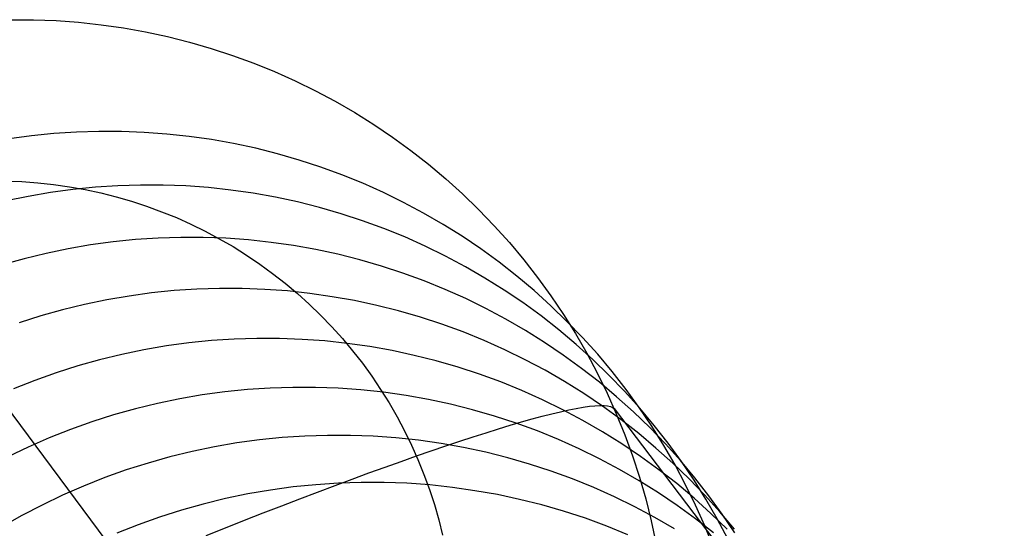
# Model space of a CAD drawing. Header units: millimetres. Extents: x 119 to 175.9, y -203.1 to -153.8.
# Tile 161 of 256: x 130.927 to 132.416, y -154.617 to -153.849. Entities that reach past the tile are written whole.
import ezdxf

# ---------------------------------------------------------------- set-up
doc = ezdxf.new("R2010")
doc.units = ezdxf.units.MM
doc.header["$MEASUREMENT"] = 0
doc.layers.add('Layer 01', color=5, linetype='Continuous', true_color=0x0000ff)

msp = doc.modelspace()

# ---------------------------------------------------------------- linework, layer by layer
at = {"layer": 'Layer 01'}
for p, q in [((130.9143, -153.8489, -8.6459), (130.9484, -153.849, -8.6477)), ((130.9484, -153.849, -8.6477), (130.9825, -153.8503, -8.6495)), ((130.9825, -153.8503, -8.6495), (131.0165, -153.8528, -8.6513)), ((131.0165, -153.8528, -8.6513), (131.0504, -153.8565, -8.6533)), ((131.0504, -153.8565, -8.6533), (131.0841, -153.8613, -8.6553)), ((131.0841, -153.8613, -8.6553), (131.1177, -153.8673, -8.6573)), ((131.1177, -153.8673, -8.6573), (131.151, -153.8745, -8.6595)), ((131.151, -153.8745, -8.6595), (131.184, -153.8828, -8.6616)), ((131.184, -153.8828, -8.6616), (131.2168, -153.8922, -8.6639)), ((131.2168, -153.8922, -8.6639), (131.2491, -153.9028, -8.6662)), ((131.2491, -153.9028, -8.6662), (131.2811, -153.9145, -8.6685)), ((131.2811, -153.9145, -8.6685), (131.3127, -153.9273, -8.6709)), ((130.5333, -153.9313, -8.632), (131.1069, -154.7018, 1.8409)), ((131.3127, -153.9273, -8.6709), (131.3438, -153.9412, -8.6734)), ((131.3438, -153.9412, -8.6734), (131.3744, -153.9562, -8.6759)), ((131.3744, -153.9562, -8.6759), (131.4044, -153.9722, -8.6784)), ((131.4044, -153.9722, -8.6784), (131.4339, -153.9893, -8.6809)), ((131.4339, -153.9893, -8.6809), (131.4627, -154.0074, -8.6835)), ((131.4627, -154.0074, -8.6835), (131.4909, -154.0264, -8.6861)), ((130.9791, -154.021, -6.0417), (130.9452, -154.0244, -6.0402)), ((131.0132, -154.0187, -6.0433), (130.9791, -154.021, -6.0417)), ((131.0473, -154.0177, -6.045), (131.0132, -154.0187, -6.0433)), ((131.0814, -154.0178, -6.0468), (131.0473, -154.0177, -6.045)), ((131.1155, -154.0191, -6.0487), (131.0814, -154.0178, -6.0468)), ((131.1496, -154.0216, -6.0506), (131.1155, -154.0191, -6.0487)), ((131.1835, -154.0252, -6.0526), (131.1496, -154.0216, -6.0506)), ((130.9452, -154.0244, -6.0402), (130.9113, -154.029, -6.0387)), ((131.2173, -154.0301, -6.0547), (131.1835, -154.0252, -6.0526)), ((131.2508, -154.0361, -6.0569), (131.2173, -154.0301, -6.0547)), ((131.2842, -154.0432, -6.0591), (131.2508, -154.0361, -6.0569)), ((131.4909, -154.0264, -8.6861), (131.5185, -154.0465, -8.6888)), ((131.3172, -154.0516, -6.0614), (131.2842, -154.0432, -6.0591)), ((131.35, -154.061, -6.0637), (131.3172, -154.0516, -6.0614)), ((131.5185, -154.0465, -8.6888), (131.5453, -154.0674, -8.6915)), ((131.3824, -154.0716, -6.0661), (131.35, -154.061, -6.0637)), ((131.4144, -154.0833, -6.0686), (131.3824, -154.0716, -6.0661)), ((131.5453, -154.0674, -8.6915), (131.5713, -154.0893, -8.6942)), ((130.9066, -154.0926, -9.3588), (130.9307, -154.0936, -9.3601)), ((130.9307, -154.0936, -9.3601), (130.9548, -154.0953, -9.3614)), ((130.9548, -154.0953, -9.3614), (130.9787, -154.0979, -9.3627)), ((131.446, -154.0961, -6.0711), (131.4144, -154.0833, -6.0686)), ((131.4771, -154.11, -6.0737), (131.446, -154.0961, -6.0711)), ((131.5713, -154.0893, -8.6942), (131.5966, -154.1121, -8.6969)), ((130.9741, -154.1101, -4.843), (130.9404, -154.1159, -4.8416)), ((131.0079, -154.1055, -4.8445), (130.9741, -154.1101, -4.843)), ((130.9787, -154.0979, -9.3627), (131.0026, -154.1013, -9.3642)), ((131.0026, -154.1013, -9.3642), (131.0263, -154.1056, -9.3656)), ((131.0419, -154.102, -4.8461), (131.0079, -154.1055, -4.8445)), ((131.0263, -154.1056, -9.3656), (131.0499, -154.1106, -9.3671)), ((131.076, -154.0998, -4.8477), (131.0419, -154.102, -4.8461)), ((131.0499, -154.1106, -9.3671), (131.0732, -154.1165, -9.3687)), ((131.1102, -154.0987, -4.8495), (131.076, -154.0998, -4.8477)), ((131.1444, -154.0988, -4.8513), (131.1102, -154.0987, -4.8495)), ((131.1785, -154.1001, -4.8532), (131.1444, -154.0988, -4.8513)), ((131.2126, -154.1026, -4.8552), (131.1785, -154.1001, -4.8532)), ((131.2465, -154.1063, -4.8572), (131.2126, -154.1026, -4.8552)), ((131.2803, -154.1111, -4.8594), (131.2465, -154.1063, -4.8572)), ((131.3139, -154.1171, -4.8616), (131.2803, -154.1111, -4.8594)), ((131.5077, -154.125, -6.0763), (131.4771, -154.11, -6.0737)), ((130.9404, -154.1159, -4.8416), (130.9069, -154.1228, -4.8403)), ((131.0732, -154.1165, -9.3687), (131.0964, -154.1232, -9.3703)), ((131.0964, -154.1232, -9.3703), (131.1193, -154.1307, -9.3719)), ((131.3473, -154.1243, -4.8638), (131.3139, -154.1171, -4.8616)), ((131.3804, -154.1326, -4.8662), (131.3473, -154.1243, -4.8638)), ((131.5378, -154.1411, -6.0789), (131.5077, -154.125, -6.0763)), ((131.5966, -154.1121, -8.6969), (131.6211, -154.1358, -8.6996)), ((131.1193, -154.1307, -9.3719), (131.1419, -154.139, -9.3735)), ((131.1419, -154.139, -9.3735), (131.1642, -154.148, -9.3752)), ((131.4132, -154.1421, -4.8686), (131.3804, -154.1326, -4.8662)), ((131.5673, -154.1581, -6.0816), (131.5378, -154.1411, -6.0789)), ((131.6211, -154.1358, -8.6996), (131.6447, -154.1603, -8.7023)), ((131.1642, -154.148, -9.3752), (131.1862, -154.1579, -9.377)), ((131.4456, -154.1527, -4.8711), (131.4132, -154.1421, -4.8686)), ((131.4777, -154.1644, -4.8736), (131.4456, -154.1527, -4.8711)), ((131.1862, -154.1579, -9.377), (131.2078, -154.1685, -9.3787)), ((131.2078, -154.1685, -9.3787), (131.2291, -154.1798, -9.3805)), ((131.5093, -154.1772, -4.8762), (131.4777, -154.1644, -4.8736)), ((131.5961, -154.1762, -6.0843), (131.5673, -154.1581, -6.0816)), ((131.6447, -154.1603, -8.7023), (131.6675, -154.1856, -8.7051)), ((131.0685, -154.1845, -3.715), (131.0345, -154.1891, -3.7135)), ((131.1025, -154.1811, -3.7166), (131.0685, -154.1845, -3.715)), ((131.1366, -154.1788, -3.7183), (131.1025, -154.1811, -3.7166)), ((131.1708, -154.1778, -3.7201), (131.1366, -154.1788, -3.7183)), ((131.205, -154.1779, -3.7219), (131.1708, -154.1778, -3.7201)), ((131.2392, -154.1792, -3.7239), (131.205, -154.1779, -3.7219)), ((131.2291, -154.1798, -9.3805), (131.2499, -154.1918, -9.3823)), ((131.2733, -154.1816, -3.7259), (131.2392, -154.1792, -3.7239)), ((131.3073, -154.1853, -3.728), (131.2733, -154.1816, -3.7259)), ((131.3412, -154.1902, -3.7302), (131.3073, -154.1853, -3.728)), ((131.5404, -154.1911, -4.8788), (131.5093, -154.1772, -4.8762)), ((131.6244, -154.1953, -6.0871), (131.5961, -154.1762, -6.0843)), ((131.6675, -154.1856, -8.7051), (131.6893, -154.2117, -8.7078)), ((131.0008, -154.1949, -3.7121), (130.9673, -154.2019, -3.7108)), ((131.0345, -154.1891, -3.7135), (131.0008, -154.1949, -3.7121)), ((131.2499, -154.1918, -9.3823), (131.2703, -154.2046, -9.3841)), ((131.3748, -154.1962, -3.7325), (131.3412, -154.1902, -3.7302)), ((131.4082, -154.2033, -3.7348), (131.3748, -154.1962, -3.7325)), ((131.571, -154.2061, -4.8815), (131.5404, -154.1911, -4.8788)), ((131.6519, -154.2153, -6.0899), (131.6244, -154.1953, -6.0871)), ((130.934, -154.21, -3.7095), (130.9011, -154.2193, -3.7084)), ((130.9673, -154.2019, -3.7108), (130.934, -154.21, -3.7095)), ((131.2703, -154.2046, -9.3841), (131.2903, -154.2181, -9.386)), ((131.4414, -154.2117, -3.7372), (131.4082, -154.2033, -3.7348)), ((131.4742, -154.2211, -3.7397), (131.4414, -154.2117, -3.7372)), ((131.6011, -154.2222, -4.8842), (131.571, -154.2061, -4.8815)), ((131.6787, -154.2363, -6.0927), (131.6519, -154.2153, -6.0899)), ((131.6893, -154.2117, -8.7078), (131.7103, -154.2385, -8.7106)), ((131.2903, -154.2181, -9.386), (131.3097, -154.2323, -9.3879)), ((131.5067, -154.2318, -3.7422), (131.4742, -154.2211, -3.7397)), ((131.6307, -154.2392, -4.8869), (131.6011, -154.2222, -4.8842)), ((131.3097, -154.2323, -9.3879), (131.3287, -154.2471, -9.3898)), ((131.5387, -154.2435, -3.7448), (131.5067, -154.2318, -3.7422)), ((131.5704, -154.2563, -3.7474), (131.5387, -154.2435, -3.7448)), ((131.6596, -154.2573, -4.8897), (131.6307, -154.2392, -4.8869)), ((131.7048, -154.2582, -6.0955), (131.6787, -154.2363, -6.0927)), ((131.7103, -154.2385, -8.7106), (131.7303, -154.266, -8.7133)), ((131.1609, -154.2583, -2.6503), (131.1268, -154.2617, -2.6486)), ((131.1951, -154.256, -2.652), (131.1609, -154.2583, -2.6503)), ((131.2293, -154.255, -2.6538), (131.1951, -154.256, -2.652)), ((131.2636, -154.2551, -2.6557), (131.2293, -154.255, -2.6538)), ((131.2978, -154.2564, -2.6577), (131.2636, -154.2551, -2.6557)), ((131.332, -154.2588, -2.6598), (131.2978, -154.2564, -2.6577)), ((131.3287, -154.2471, -9.3898), (131.3471, -154.2626, -9.3917)), ((131.366, -154.2625, -2.662), (131.332, -154.2588, -2.6598)), ((131.6016, -154.2702, -3.7501), (131.5704, -154.2563, -3.7474)), ((131.6878, -154.2764, -4.8926), (131.6596, -154.2573, -4.8897)), ((131.7301, -154.281, -6.0984), (131.7048, -154.2582, -6.0955)), ((131.0591, -154.2722, -2.6457), (131.0255, -154.2791, -2.6443)), ((131.0928, -154.2664, -2.6471), (131.0591, -154.2722, -2.6457)), ((131.1268, -154.2617, -2.6486), (131.0928, -154.2664, -2.6471)), ((131.3471, -154.2626, -9.3917), (131.365, -154.2787, -9.3936)), ((131.3999, -154.2674, -2.6642), (131.366, -154.2625, -2.662)), ((131.4336, -154.2734, -2.6665), (131.3999, -154.2674, -2.6642)), ((131.467, -154.2806, -2.6689), (131.4336, -154.2734, -2.6665)), ((131.6322, -154.2852, -3.7529), (131.6016, -154.2702, -3.7501)), ((131.7303, -154.266, -8.7133), (131.7493, -154.2942, -8.7161)), ((130.9922, -154.2873, -2.6431), (130.9592, -154.2965, -2.6419)), ((131.0255, -154.2791, -2.6443), (130.9922, -154.2873, -2.6431)), ((131.365, -154.2787, -9.3936), (131.3823, -154.2954, -9.3955)), ((131.5002, -154.2889, -2.6714), (131.467, -154.2806, -2.6689)), ((131.5331, -154.2984, -2.6739), (131.5002, -154.2889, -2.6714)), ((131.6624, -154.3013, -3.7557), (131.6322, -154.2852, -3.7529)), ((131.7154, -154.2965, -4.8954), (131.6878, -154.2764, -4.8926)), ((131.7546, -154.3047, -6.1013), (131.7301, -154.281, -6.0984)), ((130.9592, -154.2965, -2.6419), (130.9265, -154.3069, -2.6409)), ((131.3823, -154.2954, -9.3955), (131.399, -154.3128, -9.3974)), ((131.5656, -154.309, -2.6765), (131.5331, -154.2984, -2.6739)), ((131.6919, -154.3184, -3.7585), (131.6624, -154.3013, -3.7557)), ((131.7422, -154.3175, -4.8983), (131.7154, -154.2965, -4.8954)), ((131.7493, -154.2942, -8.7161), (131.7674, -154.3231, -8.7188)), ((131.7782, -154.3292, -6.1041), (131.7546, -154.3047, -6.1013)), ((131.399, -154.3128, -9.3974), (131.4151, -154.3306, -9.3994)), ((131.5977, -154.3207, -2.6792), (131.5656, -154.309, -2.6765)), ((131.7208, -154.3365, -3.7614), (131.6919, -154.3184, -3.7585)), ((131.7683, -154.3394, -4.9013), (131.7422, -154.3175, -4.8983)), ((131.2172, -154.3338, -1.6445), (131.1831, -154.3373, -1.6429)), ((131.2515, -154.3315, -1.6463), (131.2172, -154.3338, -1.6445)), ((131.2858, -154.3305, -1.6482), (131.2515, -154.3315, -1.6463)), ((131.3201, -154.3306, -1.6501), (131.2858, -154.3305, -1.6482)), ((131.3543, -154.3319, -1.6522), (131.3201, -154.3306, -1.6501)), ((131.3886, -154.3343, -1.6543), (131.3543, -154.3319, -1.6522)), ((131.4226, -154.338, -1.6565), (131.3886, -154.3343, -1.6543)), ((131.4151, -154.3306, -9.3994), (131.4306, -154.3491, -9.4013)), ((131.6294, -154.3336, -2.6819), (131.5977, -154.3207, -2.6792)), ((131.6607, -154.3475, -2.6847), (131.6294, -154.3336, -2.6819)), ((131.7674, -154.3231, -8.7188), (131.7844, -154.3526, -8.7215)), ((131.801, -154.3545, -6.107), (131.7782, -154.3292, -6.1041)), ((131.1152, -154.3477, -1.6398), (131.0816, -154.3547, -1.6385)), ((131.1491, -154.3419, -1.6413), (131.1152, -154.3477, -1.6398)), ((131.1831, -154.3373, -1.6429), (131.1491, -154.3419, -1.6413)), ((131.4566, -154.3429, -1.6589), (131.4226, -154.338, -1.6565)), ((131.4306, -154.3491, -9.4013), (131.4454, -154.368, -9.4033)), ((131.4903, -154.3489, -1.6612), (131.4566, -154.3429, -1.6589)), ((131.5239, -154.3561, -1.6637), (131.4903, -154.3489, -1.6612)), ((131.6914, -154.3626, -2.6875), (131.6607, -154.3475, -2.6847)), ((131.7491, -154.3556, -3.7643), (131.7208, -154.3365, -3.7614)), ((131.7936, -154.3622, -4.9042), (131.7683, -154.3394, -4.9013)), ((131.0482, -154.3628, -1.6372), (131.0152, -154.3721, -1.6361)), ((131.0816, -154.3547, -1.6385), (131.0482, -154.3628, -1.6372)), ((131.5571, -154.3644, -1.6663), (131.5239, -154.3561, -1.6637)), ((131.59, -154.3739, -1.6689), (131.5571, -154.3644, -1.6663)), ((131.7215, -154.3786, -2.6904), (131.6914, -154.3626, -2.6875)), ((131.7767, -154.3757, -3.7673), (131.7491, -154.3556, -3.7643)), ((131.7844, -154.3526, -8.7215), (131.8004, -154.3826, -8.7242)), ((131.8181, -154.3859, -4.9071), (131.7936, -154.3622, -4.9042)), ((131.8229, -154.3806, -6.1099), (131.801, -154.3545, -6.107)), ((131.0152, -154.3721, -1.6361), (130.9824, -154.3826, -1.635)), ((131.4454, -154.368, -9.4033), (131.4595, -154.3875, -9.4052)), ((131.6226, -154.3845, -1.6716), (131.59, -154.3739, -1.6689)), ((131.7511, -154.3957, -2.6934), (131.7215, -154.3786, -2.6904)), ((131.8036, -154.3967, -3.7703), (131.7767, -154.3757, -3.7673)), ((130.9501, -154.3941, -1.6341), (130.9182, -154.4068, -1.6333)), ((130.9824, -154.3826, -1.635), (130.9501, -154.3941, -1.6341)), ((131.4595, -154.3875, -9.4052), (131.473, -154.4075, -9.4072)), ((131.6548, -154.3963, -1.6743), (131.6226, -154.3845, -1.6716)), ((131.8004, -154.3826, -8.7242), (131.8153, -154.4132, -8.7269)), ((131.8418, -154.4104, -4.9101), (131.8181, -154.3859, -4.9071)), ((131.8439, -154.4074, -6.1128), (131.8229, -154.3806, -6.1099)), ((131.2716, -154.4077, -0.6967), (131.2374, -154.4112, -0.695)), ((131.3059, -154.4055, -0.6985), (131.2716, -154.4077, -0.6967)), ((131.3402, -154.4044, -0.7005), (131.3059, -154.4055, -0.6985)), ((131.3746, -154.4045, -0.7025), (131.3402, -154.4044, -0.7005)), ((131.4089, -154.4058, -0.7046), (131.3746, -154.4045, -0.7025)), ((131.4432, -154.4083, -0.7068), (131.4089, -154.4058, -0.7046)), ((131.4774, -154.4119, -0.7091), (131.4432, -154.4083, -0.7068)), ((131.473, -154.4075, -9.4072), (131.4857, -154.4279, -9.4091)), ((131.6865, -154.4092, -1.6771), (131.6548, -154.3963, -1.6743)), ((131.7178, -154.4231, -1.68), (131.6865, -154.4092, -1.6771)), ((131.7801, -154.4139, -2.6963), (131.7511, -154.3957, -2.6934)), ((131.8297, -154.4187, -3.7733), (131.8036, -154.3967, -3.7703)), ((131.8639, -154.435, -6.1157), (131.8439, -154.4074, -6.1128)), ((131.1694, -154.4217, -0.6919), (131.1357, -154.4287, -0.6905)), ((131.2033, -154.4159, -0.6934), (131.1694, -154.4217, -0.6919)), ((131.2374, -154.4112, -0.695), (131.2033, -154.4159, -0.6934)), ((131.5114, -154.4168, -0.7114), (131.4774, -154.4119, -0.7091)), ((131.5452, -154.4228, -0.7139), (131.5114, -154.4168, -0.7114)), ((131.5787, -154.43, -0.7164), (131.5452, -154.4228, -0.7139)), ((131.7485, -154.4382, -1.6829), (131.7178, -154.4231, -1.68)), ((131.8084, -154.433, -2.6993), (131.7801, -154.4139, -2.6963)), ((131.8153, -154.4132, -8.7269), (131.8292, -154.4443, -8.7296)), ((131.8551, -154.4415, -3.7763), (131.8297, -154.4187, -3.7733)), ((131.8646, -154.4358, -4.9131), (131.8418, -154.4104, -4.9101)), ((131.1023, -154.4368, -0.6892), (131.0692, -154.4461, -0.6881)), ((131.1357, -154.4287, -0.6905), (131.1023, -154.4368, -0.6892)), ((131.4857, -154.4279, -9.4091), (131.4978, -154.4487, -9.411)), ((131.612, -154.4384, -0.7191), (131.5787, -154.43, -0.7164)), ((131.645, -154.4479, -0.7218), (131.612, -154.4384, -0.7191)), ((131.7449, -154.4412, -9.0872), (131.7573, -154.4385, -9.0561)), ((131.7787, -154.4543, -1.6859), (131.7485, -154.4382, -1.6829)), ((131.7573, -154.4385, -9.0561), (131.7687, -154.4362, -9.0245)), ((131.7687, -154.4362, -9.0245), (131.7791, -154.4344, -8.9927)), ((131.7791, -154.4344, -8.9927), (131.7885, -154.433, -8.9605)), ((131.7885, -154.433, -8.9605), (131.7969, -154.4321, -8.928)), ((131.7969, -154.4321, -8.928), (131.8043, -154.4317, -8.8952)), ((131.8043, -154.4317, -8.8952), (131.8107, -154.4317, -8.8622)), ((131.8361, -154.4531, -2.7024), (131.8084, -154.433, -2.6993)), ((131.8107, -154.4317, -8.8622), (131.816, -154.4322, -8.8291)), ((131.816, -154.4322, -8.8291), (131.8203, -154.4332, -8.7958)), ((131.8203, -154.4332, -8.7958), (131.8236, -154.4346, -8.7624)), ((131.8236, -154.4346, -8.7624), (131.8258, -154.4365, -8.7289)), ((131.8258, -154.4365, -8.7289), (132.4156, -155.2116, 1.7107)), ((131.8829, -154.4632, -6.1186), (131.8639, -154.435, -6.1157)), ((131.8865, -154.4619, -4.9161), (131.8646, -154.4358, -4.9131)), ((131.0692, -154.4461, -0.6881), (131.0364, -154.4566, -0.687)), ((131.4978, -154.4487, -9.411), (131.5091, -154.47, -9.4129)), ((131.6776, -154.4585, -0.7245), (131.645, -154.4479, -0.7218)), ((131.686, -154.4567, -9.2068), (131.7021, -154.4521, -9.1777)), ((131.7021, -154.4521, -9.1777), (131.7173, -154.4481, -9.148)), ((131.7173, -154.4481, -9.148), (131.7316, -154.4444, -9.1178)), ((131.7316, -154.4444, -9.1178), (131.7449, -154.4412, -9.0872)), ((131.8292, -154.4443, -8.7296), (131.8419, -154.4759, -8.7322)), ((131.863, -154.4742, -2.7055), (131.8361, -154.4531, -2.7024)), ((131.8796, -154.4652, -3.7794), (131.8551, -154.4415, -3.7763)), ((131.004, -154.4682, -0.6861), (130.972, -154.4809, -0.6852)), ((131.0364, -154.4566, -0.687), (131.004, -154.4682, -0.6861)), ((131.6325, -154.4729, -9.2906), (131.6512, -154.467, -9.2633)), ((131.6512, -154.467, -9.2633), (131.669, -154.4616, -9.2354)), ((131.669, -154.4616, -9.2354), (131.686, -154.4567, -9.2068)), ((131.7099, -154.4703, -0.7274), (131.6776, -154.4585, -0.7245)), ((131.8084, -154.4714, -1.6889), (131.7787, -154.4543, -1.6859)), ((131.9033, -154.4898, -3.7824), (131.8796, -154.4652, -3.7794)), ((131.901, -154.4921, -6.1215), (131.8829, -154.4632, -6.1186)), ((131.9075, -154.4888, -4.9191), (131.8865, -154.4619, -4.9161)), ((130.972, -154.4809, -0.6852), (130.9405, -154.4946, -0.6845)), ((131.2898, -154.4837, 0.198), (131.2557, -154.4884, 0.1996)), ((131.3241, -154.4803, 0.1962), (131.2898, -154.4837, 0.198)), ((131.3585, -154.478, 0.1944), (131.3241, -154.4803, 0.1962)), ((131.3929, -154.4769, 0.1924), (131.3585, -154.478, 0.1944)), ((131.4273, -154.477, 0.1903), (131.3929, -154.4769, 0.1924)), ((131.4617, -154.4783, 0.1882), (131.4273, -154.477, 0.1903)), ((131.496, -154.4808, 0.1859), (131.4617, -154.4783, 0.1882)), ((131.5303, -154.4844, 0.1835), (131.496, -154.4808, 0.1859)), ((131.5091, -154.47, -9.4129), (131.5196, -154.4916, -9.4148)), ((131.5926, -154.4857, -9.3431), (131.6129, -154.4791, -9.3172)), ((131.6129, -154.4791, -9.3172), (131.6325, -154.4729, -9.2906)), ((131.7416, -154.4832, -0.7303), (131.7099, -154.4703, -0.7274)), ((131.773, -154.4971, -0.7332), (131.7416, -154.4832, -0.7303)), ((131.8374, -154.4896, -1.692), (131.8084, -154.4714, -1.6889)), ((131.8419, -154.4759, -8.7322), (131.8536, -154.5078, -8.7348)), ((131.8891, -154.4961, -2.7086), (131.863, -154.4742, -2.7055)), ((130.9405, -154.4946, -0.6845), (130.9094, -154.5095, -0.6839)), ((131.2218, -154.4942, 0.2012), (131.188, -154.5012, 0.2026)), ((131.2557, -154.4884, 0.1996), (131.2218, -154.4942, 0.2012)), ((131.5196, -154.4916, -9.4148), (131.5294, -154.5136, -9.4167)), ((131.5643, -154.4893, 0.1811), (131.5303, -154.4844, 0.1835)), ((131.5496, -154.5002, -9.3926), (131.5715, -154.4928, -9.3682)), ((131.5982, -154.4953, 0.1786), (131.5643, -154.4893, 0.1811)), ((131.5715, -154.4928, -9.3682), (131.5926, -154.4857, -9.3431)), ((131.6318, -154.5025, 0.1759), (131.5982, -154.4953, 0.1786)), ((131.8038, -154.5122, -0.7362), (131.773, -154.4971, -0.7332)), ((131.8658, -154.5087, -1.6951), (131.8374, -154.4896, -1.692)), ((131.9145, -154.519, -2.7117), (131.8891, -154.4961, -2.7086)), ((131.918, -154.5216, -6.1244), (131.901, -154.4921, -6.1215)), ((131.9261, -154.5151, -3.7855), (131.9033, -154.4898, -3.7824)), ((131.9275, -154.5163, -4.9221), (131.9075, -154.4888, -4.9191)), ((131.1545, -154.5094, 0.2039), (131.1214, -154.5187, 0.2051)), ((131.188, -154.5012, 0.2026), (131.1545, -154.5094, 0.2039)), ((131.5038, -154.5163, -9.439), (131.5271, -154.5081, -9.4162)), ((131.5271, -154.5081, -9.4162), (131.5496, -154.5002, -9.3926)), ((131.5294, -154.5136, -9.4167), (131.5385, -154.5359, -9.4186)), ((131.6651, -154.5109, 0.1732), (131.6318, -154.5025, 0.1759)), ((131.6982, -154.5204, 0.1704), (131.6651, -154.5109, 0.1732)), ((131.834, -154.5283, -0.7393), (131.8038, -154.5122, -0.7362)), ((131.8536, -154.5078, -8.7348), (131.8641, -154.5402, -8.7374)), ((131.8934, -154.5288, -1.6982), (131.8658, -154.5087, -1.6951)), ((131.1214, -154.5187, 0.2051), (131.0885, -154.5292, 0.2061)), ((131.4552, -154.5338, -9.4819), (131.4798, -154.5248, -9.4609)), ((131.4798, -154.5248, -9.4609), (131.5038, -154.5163, -9.439)), ((131.7309, -154.5311, 0.1676), (131.6982, -154.5204, 0.1704)), ((131.8637, -154.5455, -0.7424), (131.834, -154.5283, -0.7393)), ((131.9391, -154.5427, -2.7149), (131.9145, -154.519, -2.7117)), ((131.934, -154.5516, -6.1273), (131.918, -154.5216, -6.1244)), ((131.9481, -154.5413, -3.7886), (131.9261, -154.5151, -3.7855)), ((131.9466, -154.5446, -4.9251), (131.9275, -154.5163, -4.9221)), ((131.056, -154.5408, 0.2071), (131.024, -154.5535, 0.2079)), ((131.0885, -154.5292, 0.2061), (131.056, -154.5408, 0.2071)), ((131.4041, -154.5526, -9.5213), (131.4299, -154.543, -9.5021)), ((131.4299, -154.543, -9.5021), (131.4552, -154.5338, -9.4819)), ((131.5385, -154.5359, -9.4186), (131.5467, -154.5585, -9.4204)), ((131.7631, -154.5428, 0.1647), (131.7309, -154.5311, 0.1676)), ((131.795, -154.5557, 0.1617), (131.7631, -154.5428, 0.1647)), ((131.8641, -154.5402, -8.7374), (131.8736, -154.5729, -8.7399)), ((131.9204, -154.5499, -1.7014), (131.8934, -154.5288, -1.6982)), ((131.9628, -154.5673, -2.718), (131.9391, -154.5427, -2.7149)), ((131.9691, -154.5682, -3.7917), (131.9481, -154.5413, -3.7886)), ((131.024, -154.5535, 0.2079), (130.9924, -154.5673, 0.2086)), ((131.3406, -154.5549, 1.0387), (131.3064, -154.5596, 1.0404)), ((131.3749, -154.5515, 1.0369), (131.3406, -154.5549, 1.0387)), ((131.4093, -154.5492, 1.035), (131.3749, -154.5515, 1.0369)), ((131.3777, -154.5626, -9.5395), (131.4041, -154.5526, -9.5213)), ((131.4438, -154.5481, 1.033), (131.4093, -154.5492, 1.035)), ((131.4783, -154.5482, 1.0309), (131.4438, -154.5481, 1.033)), ((131.5127, -154.5494, 1.0286), (131.4783, -154.5482, 1.0309)), ((131.5471, -154.5519, 1.0263), (131.5127, -154.5494, 1.0286)), ((131.5814, -154.5556, 1.0239), (131.5471, -154.5519, 1.0263)), ((131.6155, -154.5605, 1.0214), (131.5814, -154.5556, 1.0239)), ((131.8264, -154.5697, 0.1586), (131.795, -154.5557, 0.1617)), ((131.8928, -154.5637, -0.7456), (131.8637, -154.5455, -0.7424)), ((131.9466, -154.5719, -1.7046), (131.9204, -154.5499, -1.7014)), ((131.9489, -154.5823, -6.1301), (131.934, -154.5516, -6.1273)), ((131.9646, -154.5735, -4.928), (131.9466, -154.5446, -4.9251)), ((130.9924, -154.5673, 0.2086), (130.9613, -154.5822, 0.2092)), ((131.2386, -154.5725, 1.0434), (131.205, -154.5807, 1.0448)), ((131.2724, -154.5655, 1.042), (131.2386, -154.5725, 1.0434)), ((131.3064, -154.5596, 1.0404), (131.2724, -154.5655, 1.042)), ((131.3234, -154.5834, -9.5731), (131.3508, -154.5728, -9.5568)), ((131.3508, -154.5728, -9.5568), (131.3777, -154.5626, -9.5395)), ((131.5467, -154.5585, -9.4204), (131.5542, -154.5814, -9.4222)), ((131.6494, -154.5665, 1.0187), (131.6155, -154.5605, 1.0214)), ((131.6831, -154.5737, 1.016), (131.6494, -154.5665, 1.0187)), ((131.8572, -154.5848, 0.1555), (131.8264, -154.5697, 0.1586)), ((131.8736, -154.5729, -8.7399), (131.8818, -154.606, -8.7424)), ((131.9212, -154.5828, -0.7488), (131.8928, -154.5637, -0.7456)), ((131.972, -154.5948, -1.7079), (131.9466, -154.5719, -1.7046)), ((131.9857, -154.5927, -2.7212), (131.9628, -154.5673, -2.718)), ((131.9891, -154.5958, -3.7948), (131.9691, -154.5682, -3.7917)), ((130.9613, -154.5822, 0.2092), (130.9307, -154.5982, 0.2097)), ((131.205, -154.5807, 1.0448), (131.1718, -154.59, 1.046)), ((131.2955, -154.5942, -9.5884), (131.3234, -154.5834, -9.5731)), ((131.5542, -154.5814, -9.4222), (131.5608, -154.6045, -9.424)), ((131.7165, -154.5821, 1.0132), (131.6831, -154.5737, 1.016)), ((131.7496, -154.5916, 1.0103), (131.7165, -154.5821, 1.0132)), ((131.8875, -154.6009, 0.1523), (131.8572, -154.5848, 0.1555)), ((131.9489, -154.603, -0.7521), (131.9212, -154.5828, -0.7488)), ((131.9628, -154.6134, -6.1329), (131.9489, -154.5823, -6.1301)), ((131.9817, -154.603, -4.931), (131.9646, -154.5735, -4.928)), ((130.9307, -154.5982, 0.2097), (130.9007, -154.6152, 0.2101)), ((131.1389, -154.6005, 1.0471), (131.1063, -154.6121, 1.048)), ((131.1718, -154.59, 1.046), (131.1389, -154.6005, 1.0471)), ((131.2672, -154.6053, -9.6027), (131.2955, -154.5942, -9.5884)), ((131.7824, -154.6023, 1.0074), (131.7496, -154.5916, 1.0103)), ((131.8147, -154.6141, 1.0044), (131.7824, -154.6023, 1.0074)), ((131.9173, -154.6181, 0.149), (131.8875, -154.6009, 0.1523)), ((131.9966, -154.6186, -1.7111), (131.972, -154.5948, -1.7079)), ((132.0076, -154.6189, -2.7244), (131.9857, -154.5927, -2.7212)), ((132.0082, -154.6241, -3.7978), (131.9891, -154.5958, -3.7948)), ((131.1063, -154.6121, 1.048), (131.0742, -154.6249, 1.0489)), ((131.2095, -154.6283, -9.6281), (131.2385, -154.6167, -9.6159)), ((131.2385, -154.6167, -9.6159), (131.2672, -154.6053, -9.6027)), ((131.5608, -154.6045, -9.424), (131.5667, -154.6279, -9.4258)), ((131.8466, -154.627, 1.0012), (131.8147, -154.6141, 1.0044)), ((131.8818, -154.606, -8.7424), (131.8889, -154.6393, -8.7449)), ((131.9759, -154.6241, -0.7554), (131.9489, -154.603, -0.7521)), ((131.9756, -154.6449, -6.1357), (131.9628, -154.6134, -6.1329)), ((131.9977, -154.6331, -4.934), (131.9817, -154.603, -4.931))]:
    msp.add_line(p, q, dxfattribs=at)

doc.saveas('drawing.dxf')
